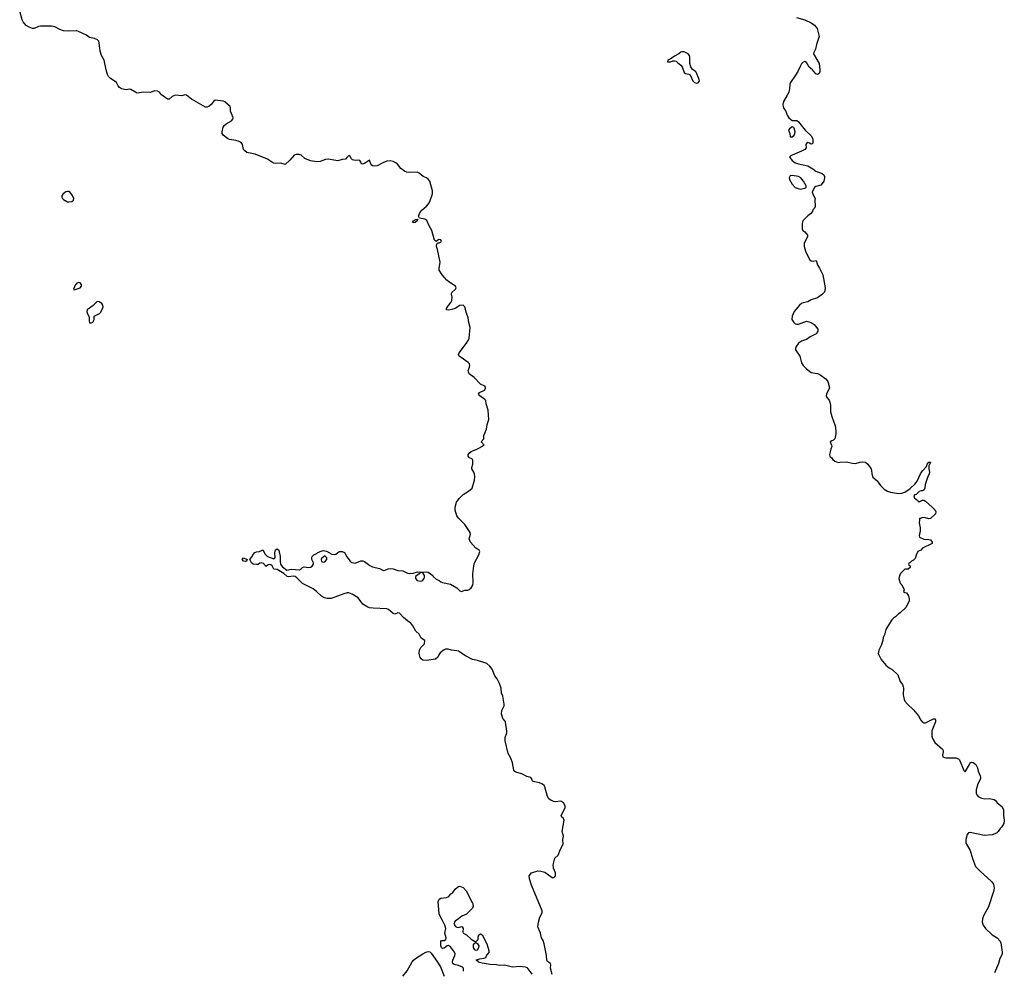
# Model space of a CAD drawing. Header units: inches. Extents: x 1861287 to 2052918, y 204622 to 437896.
# Tile 139 of 215: x 1969290 to 1981681, y 333430 to 345401. Entities that reach past the tile are written whole.
import ezdxf

# ---------------------------------------------------------------- set-up
doc = ezdxf.new("R2010")
doc.units = ezdxf.units.IN
doc.header["$MEASUREMENT"] = 0
for name, color, linetype in [('B9364', 7, 'Continuous'), ('B9373', 7, 'Continuous'), ('B9374', 7, 'Continuous'), ('B9383', 7, 'Continuous')]:
    doc.layers.add(name, color=color, linetype=linetype)

msp = doc.modelspace()

# ---------------------------------------------------------------- linework, layer by layer
at = {"layer": 'B9364', "color": 5}
for points, elevation in [([(1970000, 345259), (1969903, 345257), (1969842, 345262), (1969797, 345277), (1969730, 345310), (1969690, 345320), (1969550, 345318), (1969526, 345314), (1969470, 345289), (1969450, 345289), (1969410, 345305), (1969373, 345330), (1969335, 345375), (1969319, 345399), (1969290, 345510)], 140), ([(1970000, 342076), (1969994, 342070), (1969966, 342010), (1969970, 342002), (1969990, 342007), (1970000, 342011)], 160)]:
    msp.add_lwpolyline(points, dxfattribs=dict(at, elevation=elevation))
at = {"layer": 'B9364', "color": 5, "elevation": 160}
msp.add_lwpolyline([(1969890, 343241), (1969870, 343234), (1969839, 343210), (1969822, 343190), (1969820, 343170), (1969828, 343150), (1969840, 343140), (1969890, 343111), (1969910, 343108), (1969944, 343116), (1969969, 343130), (1969973, 343150), (1969955, 343190), (1969926, 343226), (1969910, 343238)], close=True, dxfattribs=at)
at = {"layer": 'B9373', "color": 5, "elevation": 140}
for points in [[(1975989, 333390), (1975969, 333470), (1975976, 333510), (1975969, 333530), (1975934, 333554), (1975924, 333570), (1975921, 333630), (1975890, 333775), (1975876, 333816), (1975855, 333850), (1975843, 333910), (1975810, 333990), (1975817, 334050), (1975835, 334110), (1975862, 334158), (1975866, 334170), (1975863, 334190), (1975730, 334512), (1975705, 334595), (1975702, 334630), (1975729, 334670), (1975810, 334696), (1975850, 334692), (1975897, 334677), (1975990, 334609), (1976010, 334612), (1976031, 334630), (1976031, 334670), (1976006, 334726), (1976002, 334770), (1976025, 334855), (1976066, 334890), (1976095, 334965), (1976129, 335030), (1976125, 335090), (1976132, 335130), (1976115, 335190), (1976141, 335330), (1976134, 335354), (1976111, 335371), (1976102, 335390), (1976147, 335470), (1976154, 335490), (1976154, 335510), (1976133, 335550), (1976110, 335567), (1976090, 335571), (1976036, 335564), (1976010, 335567), (1975980, 335580), (1975950, 335600), (1975931, 335630), (1975900, 335750), (1975889, 335769), (1975870, 335785), (1975830, 335803), (1975750, 335819), (1975738, 335830), (1975735, 335850), (1975723, 335870), (1975670, 335880), (1975610, 335914), (1975545, 335930), (1975523, 335943), (1975510, 335961), (1975492, 336052), (1975469, 336110), (1975437, 336170), (1975398, 336330), (1975399, 336370), (1975420, 336430), (1975421, 336450), (1975404, 336564), (1975398, 336578), (1975370, 336612), (1975355, 336670), (1975356, 336710), (1975385, 336770), (1975388, 336790), (1975372, 336890), (1975355, 336930), (1975350, 336990), (1975330, 337049), (1975298, 337110), (1975270, 337149), (1975237, 337230), (1975207, 337270), (1975170, 337301), (1975050, 337342), (1974990, 337354), (1974890, 337401), (1974850, 337433), (1974810, 337456), (1974790, 337463), (1974726, 337470), (1974683, 337483), (1974650, 337481), (1974630, 337473), (1974583, 337437), (1974563, 337410), (1974550, 337382), (1974524, 337356), (1974410, 337341), (1974363, 337343), (1974341, 337361), (1974330, 337378), (1974318, 337430), (1974321, 337470), (1974337, 337503), (1974386, 337550), (1974390, 337590), (1974343, 337623), (1974317, 337670), (1974273, 337710), (1974237, 337777), (1974213, 337810), (1974170, 337838), (1974120, 337880), (1974070, 337937), (1974050, 337941), (1974010, 337924), (1973990, 337933), (1973930, 337983), (1973911, 337991), (1973738, 337998), (1973690, 338003), (1973670, 338009), (1973610, 338049), (1973550, 338130), (1973474, 338174), (1973430, 338190), (1973410, 338190), (1973370, 338178), (1973210, 338121), (1973161, 338121), (1973127, 338127), (1973089, 338150), (1973025, 338210), (1972982, 338242), (1972847, 338307), (1972779, 338379), (1972756, 338396), (1972730, 338400), (1972671, 338391), (1972657, 338397), (1972614, 338434), (1972530, 338484), (1972489, 338489), (1972469, 338530), (1972450, 338544), (1972430, 338549), (1972415, 338545), (1972390, 338522), (1972359, 338559), (1972330, 338569), (1972310, 338564), (1972290, 338549), (1972270, 338546), (1972230, 338550), (1972209, 338570), (1972186, 338610), (1972215, 338650), (1972224, 338670), (1972250, 338698), (1972270, 338706), (1972309, 338711), (1972350, 338734), (1972379, 338679), (1972407, 338647), (1972490, 338619), (1972497, 338623), (1972504, 338636), (1972500, 338690), (1972504, 338716), (1972510, 338731), (1972530, 338744), (1972550, 338730), (1972568, 338650), (1972567, 338590), (1972574, 338554), (1972579, 338539), (1972597, 338517), (1972650, 338478), (1972712, 338488), (1972810, 338480), (1972830, 338492), (1972850, 338512), (1972870, 338520), (1972930, 338512), (1972950, 338515), (1972970, 338525), (1972986, 338550), (1972988, 338570), (1972968, 338610), (1972965, 338630), (1972970, 338650), (1972990, 338669), (1973070, 338711), (1973110, 338725), (1973150, 338716), (1973218, 338678), (1973250, 338672), (1973270, 338677), (1973310, 338710), (1973350, 338710), (1973377, 338697), (1973406, 338646), (1973448, 338590), (1973471, 338571), (1973510, 338566), (1973585, 338595), (1973610, 338594), (1973630, 338586), (1973697, 338537), (1973730, 338518), (1973817, 338497), (1973870, 338474), (1973890, 338475), (1973925, 338495), (1973950, 338499), (1973990, 338494), (1974050, 338474), (1974110, 338468), (1974170, 338439), (1974190, 338434), (1974243, 338437), (1974294, 338454), (1974370, 338451), (1974410, 338456), (1974430, 338451), (1974490, 338411), (1974495, 338395), (1974530, 338363), (1974570, 338346), (1974591, 338330), (1974610, 338322), (1974710, 338302), (1974790, 338255), (1974830, 338216), (1974849, 338209), (1974890, 338223), (1974930, 338224), (1974948, 338232), (1974970, 338253), (1974991, 338289), (1974997, 338323), (1974992, 338432), (1975003, 338530), (1975014, 338570), (1975067, 338670), (1975080, 338710), (1975072, 338730), (1975030, 338755), (1974964, 338830), (1974948, 338870), (1974961, 338930), (1974958, 338950), (1974891, 339051), (1974813, 339130), (1974790, 339162), (1974771, 339230), (1974768, 339270), (1974785, 339330), (1974820, 339380), (1974870, 339427), (1974939, 339470), (1974984, 339510), (1975012, 339608), (1975017, 339650), (1975014, 339690), (1975006, 339710), (1974980, 339750), (1974978, 339770), (1974994, 339810), (1974994, 339854), (1974990, 339867), (1974979, 339879), (1974950, 339890), (1974940, 339900), (1974933, 339910), (1974932, 339930), (1974947, 339950), (1974970, 339970), (1975042, 340000)], [(1979499, 340000), (1979483, 339950), (1979481, 339930), (1979486, 339906), (1979511, 339891), (1979522, 339870), (1979546, 339846), (1979590, 339831), (1979610, 339836), (1979690, 339839), (1979770, 339821), (1979810, 339817), (1979863, 339837), (1979890, 339839), (1979933, 339833), (1979963, 339810), (1980000, 339757)], [(1974873, 333430), (1974873, 333470), (1974861, 333481), (1974810, 333505), (1974757, 333517), (1974739, 333530), (1974735, 333550), (1974740, 333570), (1974766, 333630), (1974768, 333650), (1974762, 333670), (1974710, 333739), (1974687, 333753), (1974670, 333749), (1974630, 333721), (1974610, 333719), (1974599, 333730), (1974590, 333750), (1974590, 333814), (1974602, 333818), (1974630, 333816), (1974653, 333830), (1974656, 333850), (1974641, 333910), (1974651, 333970), (1974640, 334010), (1974612, 334070), (1974588, 334108), (1974570, 334154), (1974555, 334310), (1974570, 334339), (1974590, 334351), (1974660, 334360), (1974690, 334372), (1974716, 334404), (1974740, 334420), (1974770, 334462), (1974798, 334490), (1974810, 334498), (1974830, 334502), (1974870, 334485), (1974910, 334441), (1974939, 334390), (1974980, 334300), (1974990, 334290), (1974997, 334250), (1974990, 334225), (1974930, 334164), (1974911, 334150), (1974855, 334125), (1974814, 334090), (1974770, 334062), (1974761, 334050), (1974756, 334030), (1974761, 334010), (1974773, 333993), (1974790, 333984), (1974810, 333980), (1974850, 333992), (1974858, 333990), (1974871, 333970), (1974867, 333927), (1974871, 333910), (1974911, 333891), (1974970, 333836), (1975014, 333810), (1975030, 333794), (1975038, 333810), (1975059, 333830), (1975060, 333860), (1975069, 333890), (1975090, 333901), (1975110, 333891), (1975170, 333776), (1975192, 333690), (1975192, 333668), (1975165, 333635), (1975150, 333599), (1975131, 333590), (1975077, 333583), (1975032, 333570), (1975050, 333561), (1975059, 333550), (1975110, 333537), (1975210, 333520), (1975290, 333515), (1975330, 333508), (1975390, 333513), (1975490, 333485), (1975590, 333493), (1975650, 333486), (1975670, 333477), (1975733, 333393)], [(1974110, 333370), (1974164, 333436), (1974228, 333550), (1974245, 333570), (1974270, 333593), (1974362, 333650), (1974400, 333670), (1974430, 333678), (1974450, 333676), (1974470, 333659), (1974538, 333558), (1974585, 333485), (1974631, 333371)]]:
    msp.add_lwpolyline(points, dxfattribs=at)
for points in [[(1973130, 338658), (1973090, 338622), (1973084, 338610), (1973090, 338585), (1973110, 338576), (1973130, 338583), (1973155, 338610), (1973153, 338633)], [(1972130, 338584), (1972106, 338590), (1972088, 338610), (1972108, 338632), (1972154, 338610), (1972142, 338590)], [(1974330, 338448), (1974318, 338430), (1974270, 338395), (1974270, 338370), (1974290, 338347), (1974330, 338337), (1974350, 338342), (1974365, 338350), (1974380, 338370), (1974385, 338390), (1974383, 338410), (1974366, 338434), (1974366, 338446)], [(1975030, 333789), (1975005, 333775), (1974997, 333763), (1974998, 333730), (1975009, 333709), (1975021, 333701), (1975030, 333698), (1975050, 333702), (1975068, 333730), (1975070, 333750), (1975055, 333775)]]:
    msp.add_lwpolyline(points, close=True, dxfattribs=at)
at = {"layer": 'B9374', "color": 5}
for points, elevation in [([(1979065, 345430), (1979170, 345398), (1979250, 345362), (1979291, 345331), (1979326, 345290), (1979350, 345190), (1979318, 345090), (1979306, 345030), (1979285, 344990), (1979281, 344970), (1979350, 344850), (1979360, 344770), (1979359, 344750), (1979350, 344724), (1979330, 344713), (1979310, 344719), (1979266, 344770), (1979224, 344804), (1979190, 344861), (1979170, 344875), (1979150, 344866), (1979130, 344845), (1979110, 344812), (1979082, 344750), (1979055, 344705), (1978988, 344612), (1978981, 344590), (1978977, 344530), (1978968, 344490), (1978950, 344450), (1978903, 344370), (1978894, 344334), (1978897, 344310), (1978906, 344286), (1978932, 344252), (1978950, 344199), (1978968, 344168), (1979010, 344132), (1979029, 344131), (1979055, 344135), (1979070, 344131), (1979090, 344116), (1979176, 344010), (1979250, 343939), (1979267, 343910), (1979272, 343890), (1979270, 343848), (1979261, 343839), (1979250, 343834), (1979230, 343849), (1979210, 343855), (1979190, 343843), (1979183, 343830), (1979188, 343790), (1979171, 343770), (1979130, 343747), (1979010, 343699), (1978994, 343690), (1978976, 343670), (1979010, 343630), (1979050, 343602), (1979090, 343587), (1979150, 343577), (1979210, 343561), (1979270, 343526), (1979310, 343496), (1979390, 343467), (1979411, 343450), (1979419, 343430), (1979420, 343410), (1979410, 343369), (1979390, 343339), (1979370, 343321), (1979310, 343302), (1979292, 343290), (1979264, 343236), (1979262, 343230), (1979278, 343190), (1979302, 343150), (1979298, 343130), (1979302, 343050), (1979292, 343030), (1979271, 343010), (1979265, 342990), (1979242, 342958), (1979210, 342935), (1979146, 342870), (1979137, 342837), (1979135, 342790), (1979136, 342770), (1979145, 342750), (1979170, 342731), (1979206, 342690), (1979206, 342670), (1979163, 342590), (1979163, 342550), (1979179, 342490), (1979230, 342384), (1979250, 342368), (1979275, 342365), (1979311, 342371), (1979319, 342359), (1979324, 342330), (1979333, 342310), (1979357, 342277), (1979397, 342190), (1979427, 342030), (1979423, 341990), (1979413, 341970), (1979393, 341947), (1979330, 341901), (1979250, 341875), (1979210, 341854), (1979150, 341841), (1979127, 341830), (1979102, 341810), (1979037, 341730), (1979009, 341670), (1979006, 341630), (1979030, 341593), (1979050, 341577), (1979070, 341571), (1979090, 341571), (1979190, 341607), (1979250, 341594), (1979288, 341568), (1979336, 341510), (1979336, 341484), (1979311, 341450), (1979236, 341410), (1979190, 341379), (1979130, 341358), (1979091, 341330), (1979062, 341290), (1979053, 341270), (1979053, 341250), (1979106, 341170), (1979130, 341085), (1979150, 341051), (1979191, 341010), (1979250, 340965), (1979270, 340958), (1979330, 340949), (1979358, 340938), (1979439, 340879), (1979460, 340850), (1979479, 340770), (1979442, 340690), (1979439, 340670), (1979447, 340650), (1979475, 340615), (1979486, 340590), (1979492, 340552), (1979494, 340470), (1979510, 340410), (1979553, 340293), (1979562, 340230), (1979561, 340190), (1979549, 340130), (1979530, 340110), (1979510, 340104), (1979489, 340090), (1979507, 340050), (1979509, 340030), (1979499, 340000)], 140), ([(1975042, 340000), (1975066, 340010), (1975135, 340050), (1975099, 340090), (1975129, 340130), (1975132, 340170), (1975165, 340250), (1975174, 340310), (1975192, 340370), (1975185, 340490), (1975161, 340570), (1975154, 340610), (1975144, 340624), (1975081, 340670), (1975065, 340690), (1975075, 340710), (1975139, 340741), (1975156, 340770), (1975145, 340790), (1975090, 340816), (1975010, 340900), (1974948, 340948), (1974937, 340970), (1974935, 340990), (1974951, 341030), (1974954, 341050), (1974950, 341070), (1974933, 341090), (1974846, 341150), (1974821, 341170), (1974817, 341177), (1974813, 341190), (1974821, 341210), (1974911, 341330), (1974934, 341366), (1974946, 341394), (1974959, 341530), (1974943, 341590), (1974935, 341650), (1974912, 341710), (1974893, 341790), (1974870, 341810), (1974830, 341804), (1974770, 341770), (1974730, 341755), (1974690, 341747), (1974662, 341750), (1974663, 341770), (1974673, 341790), (1974716, 341844), (1974728, 341870), (1974732, 341910), (1974723, 341950), (1974729, 341970), (1974774, 342010), (1974781, 342030), (1974773, 342050), (1974690, 342103), (1974664, 342124), (1974608, 342190), (1974570, 342250), (1974567, 342270), (1974582, 342350), (1974549, 342509), (1974536, 342550), (1974536, 342564), (1974546, 342594), (1974570, 342594), (1974600, 342610), (1974591, 342630), (1974566, 342634), (1974530, 342612), (1974510, 342629), (1974477, 342750), (1974442, 342810), (1974414, 342874), (1974390, 342892), (1974323, 342903), (1974309, 342929), (1974325, 342970), (1974350, 343005), (1974410, 343055), (1974435, 343085), (1974450, 343115), (1974485, 343210), (1974486, 343250), (1974450, 343370), (1974430, 343395), (1974410, 343410), (1974368, 343428), (1974319, 343470), (1974290, 343484), (1974190, 343480), (1974163, 343483), (1974134, 343494), (1974088, 343528), (1974045, 343585), (1974022, 343602), (1973990, 343617), (1973950, 343625), (1973910, 343623), (1973858, 343602), (1973790, 343563), (1973750, 343559), (1973730, 343564), (1973714, 343574), (1973690, 343633), (1973630, 343593), (1973603, 343583), (1973590, 343589), (1973583, 343610), (1973570, 343630), (1973550, 343634), (1973510, 343631), (1973479, 343639), (1973466, 343650), (1973450, 343682), (1973430, 343692), (1973410, 343673), (1973392, 343648), (1973350, 343643), (1973293, 343627), (1973170, 343647), (1973139, 343641), (1973070, 343619), (1973030, 343614), (1972950, 343624), (1972877, 343657), (1972830, 343695), (1972805, 343705), (1972770, 343707), (1972744, 343696), (1972690, 343634), (1972630, 343581), (1972575, 343595), (1972510, 343591), (1972490, 343595), (1972470, 343604), (1972410, 343646), (1972253, 343710), (1972150, 343731), (1972124, 343750), (1972108, 343770), (1972095, 343830), (1972075, 343855), (1972050, 343868), (1972010, 343880), (1971930, 343893), (1971906, 343906), (1971849, 343949), (1971839, 343970), (1971838, 343990), (1971851, 344050), (1971863, 344070), (1971887, 344090), (1971955, 344130), (1971973, 344150), (1971976, 344170), (1971943, 344250), (1971944, 344290), (1971937, 344310), (1971870, 344366), (1971850, 344375), (1971750, 344388), (1971730, 344372), (1971703, 344337), (1971670, 344311), (1971650, 344302), (1971630, 344302), (1971450, 344401), (1971390, 344453), (1971370, 344457), (1971330, 344445), (1971250, 344450), (1971207, 344433), (1971170, 344401), (1971150, 344402), (1971076, 344456), (1971048, 344488), (1971022, 344502), (1970990, 344507), (1970930, 344486), (1970850, 344490), (1970770, 344477), (1970690, 344523), (1970670, 344527), (1970630, 344520), (1970570, 344532), (1970546, 344550), (1970529, 344570), (1970510, 344609), (1970427, 344667), (1970407, 344687), (1970395, 344710), (1970377, 344770), (1970351, 344890), (1970321, 344950), (1970304, 345004), (1970292, 345112), (1970285, 345130), (1970270, 345147), (1970230, 345164), (1970170, 345179), (1970130, 345206), (1970030, 345254), (1970010, 345259), (1970000, 345259)], 140), ([(1970000, 342011), (1970049, 342030), (1970069, 342050), (1970069, 342070), (1970050, 342089), (1970030, 342095), (1970010, 342086), (1970000, 342076)], 160)]:
    msp.add_lwpolyline(points, dxfattribs=dict(at, elevation=elevation))
for points, elevation in [([(1977622, 344998), (1977608, 344992), (1977586, 344970), (1977530, 344942), (1977476, 344904), (1977445, 344890), (1977442, 344870), (1977478, 344870), (1977510, 344882), (1977530, 344884), (1977550, 344878), (1977570, 344864), (1977610, 344830), (1977627, 344810), (1977650, 344738), (1977670, 344723), (1977710, 344717), (1977729, 344709), (1977763, 344630), (1977782, 344610), (1977810, 344602), (1977830, 344607), (1977844, 344630), (1977841, 344650), (1977801, 344741), (1977790, 344754), (1977756, 344776), (1977734, 344810), (1977722, 344850), (1977724, 344930), (1977719, 344950), (1977702, 344970), (1977650, 344995)], 140), ([(1979010, 344053), (1978976, 344030), (1978966, 344010), (1978983, 343970), (1978986, 343926), (1979010, 343926), (1979036, 343950), (1979046, 343970), (1979048, 343990), (1979035, 344035), (1979030, 344043)], 140), ([(1979010, 343442), (1978985, 343435), (1978972, 343410), (1978978, 343390), (1979011, 343331), (1979050, 343292), (1979110, 343271), (1979170, 343282), (1979186, 343290), (1979188, 343310), (1979155, 343370), (1979122, 343410), (1979090, 343429)], 140), ([(1974250, 342845), (1974235, 342850), (1974244, 342870), (1974270, 342886), (1974294, 342890), (1974291, 342870), (1974265, 342850)], 140), ([(1970265, 341855), (1970216, 341804), (1970139, 341750), (1970135, 341730), (1970138, 341710), (1970161, 341670), (1970166, 341650), (1970163, 341610), (1970167, 341590), (1970170, 341586), (1970190, 341586), (1970210, 341598), (1970228, 341630), (1970226, 341670), (1970295, 341705), (1970310, 341721), (1970333, 341770), (1970339, 341790), (1970337, 341810), (1970324, 341830), (1970290, 341853)], 160)]:
    msp.add_lwpolyline(points, close=True, dxfattribs=dict(at, elevation=elevation))
at = {"layer": 'B9383', "color": 5, "elevation": 140}
msp.add_lwpolyline([(1980000, 339757), (1980005, 339750), (1980011, 339730), (1980012, 339688), (1980028, 339648), (1980081, 339601), (1980123, 339543), (1980170, 339496), (1980210, 339471), (1980250, 339457), (1980350, 339442), (1980390, 339446), (1980430, 339458), (1980495, 339505), (1980557, 339563), (1980583, 339597), (1980628, 339690), (1980650, 339724), (1980700, 339780), (1980710, 339811), (1980730, 339836), (1980750, 339834), (1980751, 339831), (1980733, 339787), (1980733, 339750), (1980741, 339710), (1980737, 339690), (1980716, 339644), (1980684, 339556), (1980679, 339510), (1980671, 339489), (1980650, 339474), (1980630, 339473), (1980610, 339464), (1980570, 339429), (1980550, 339422), (1980541, 339410), (1980550, 339382), (1980572, 339370), (1980580, 339360), (1980610, 339338), (1980650, 339356), (1980670, 339355), (1980690, 339343), (1980774, 339270), (1980810, 339230), (1980821, 339210), (1980814, 339186), (1980750, 339128), (1980730, 339122), (1980690, 339135), (1980650, 339138), (1980626, 339126), (1980614, 339126), (1980612, 339110), (1980611, 339070), (1980622, 339010), (1980622, 338970), (1980611, 338910), (1980612, 338890), (1980670, 338867), (1980690, 338863), (1980710, 338866), (1980750, 338856), (1980771, 338830), (1980772, 338810), (1980650, 338754), (1980630, 338728), (1980594, 338710), (1980570, 338666), (1980565, 338635), (1980557, 338623), (1980537, 338603), (1980514, 338590), (1980493, 338567), (1980478, 338562), (1980474, 338550), (1980478, 338538), (1980494, 338530), (1980494, 338510), (1980470, 338488), (1980430, 338488), (1980380, 338440), (1980362, 338410), (1980352, 338370), (1980370, 338314), (1980392, 338290), (1980422, 338230), (1980414, 338210), (1980430, 338194), (1980451, 338191), (1980474, 338154), (1980485, 338110), (1980485, 338090), (1980445, 338010), (1980370, 337938), (1980350, 337928), (1980311, 337889), (1980287, 337873), (1980265, 337850), (1980234, 337806), (1980191, 337729), (1980175, 337665), (1980158, 337630), (1980151, 337590), (1980131, 337529), (1980101, 337470), (1980095, 337430), (1980130, 337351), (1980190, 337280), (1980230, 337246), (1980268, 337228), (1980340, 337160), (1980370, 337077), (1980398, 337038), (1980410, 337010), (1980414, 336990), (1980408, 336908), (1980421, 336850), (1980431, 336830), (1980463, 336790), (1980539, 336719), (1980602, 336642), (1980630, 336590), (1980650, 336564), (1980670, 336554), (1980690, 336556), (1980790, 336607), (1980810, 336605), (1980816, 336590), (1980814, 336570), (1980770, 336455), (1980769, 336389), (1980779, 336359), (1980805, 336310), (1980903, 336223), (1980910, 336210), (1980910, 336190), (1980901, 336150), (1980909, 336129), (1980930, 336119), (1980950, 336116), (1981070, 336114), (1981103, 336103), (1981116, 336090), (1981170, 335955), (1981190, 335939), (1981244, 336030), (1981250, 336051), (1981261, 336059), (1981270, 336061), (1981290, 336055), (1981323, 336030), (1981345, 335990), (1981352, 335950), (1981379, 335890), (1981383, 335870), (1981380, 335850), (1981348, 335790), (1981328, 335712), (1981327, 335670), (1981334, 335650), (1981350, 335630), (1981392, 335608), (1981430, 335601), (1981490, 335604), (1981555, 335590), (1981570, 335578), (1981590, 335549), (1981650, 335505), (1981670, 335467), (1981672, 335390), (1981681, 335330), (1981673, 335290), (1981650, 335247), (1981630, 335227), (1981604, 335190), (1981581, 335170), (1981530, 335147), (1981430, 335137), (1981250, 335178), (1981229, 335171), (1981215, 335150), (1981197, 335090), (1981197, 335050), (1981204, 335030), (1981253, 334950), (1981280, 334850), (1981320, 334750), (1981375, 334690), (1981521, 334561), (1981545, 334525), (1981555, 334475), (1981546, 334434), (1981480, 334240), (1981418, 334130), (1981406, 334090), (1981403, 334050), (1981416, 334010), (1981445, 333970), (1981530, 333890), (1981590, 333850), (1981629, 333810), (1981638, 333790), (1981654, 333670), (1981652, 333648), (1981626, 333590), (1981607, 333530), (1981558, 333410)], dxfattribs=at)

doc.saveas('drawing.dxf')
